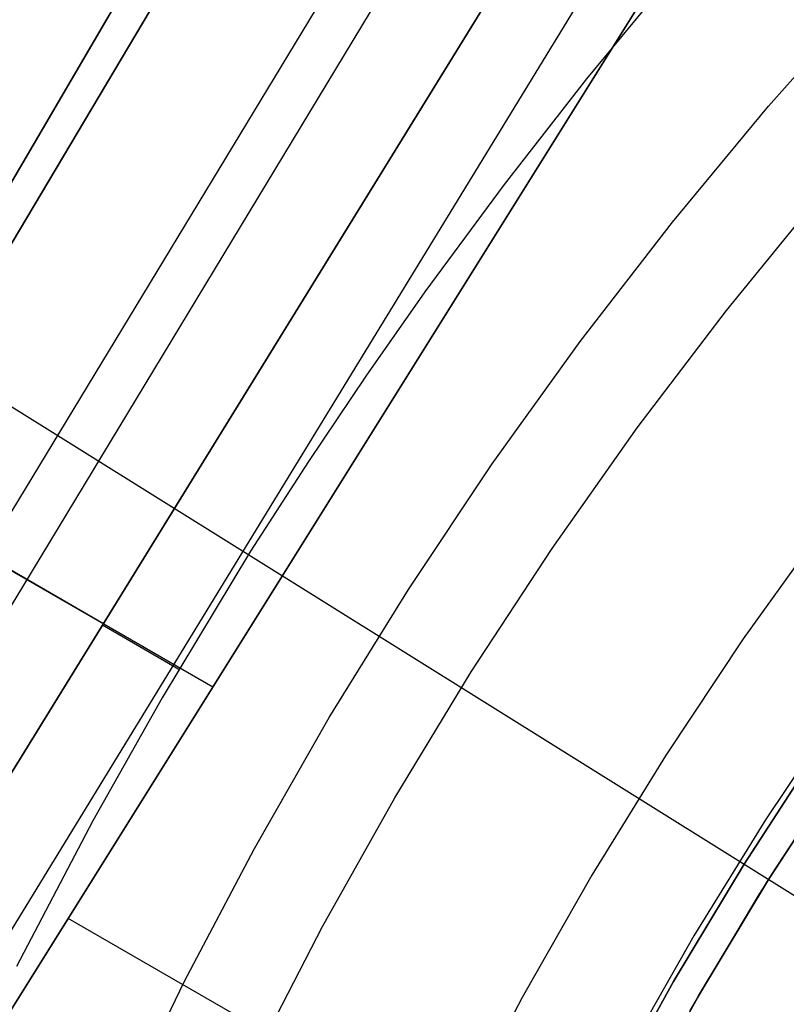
# Model space of a CAD drawing. Header units: millimetres. Extents: x 10871 to 12032, y -2698 to -1680.
# Tile 112 of 183: x 11373 to 11388, y -2010 to -1991. Entities that reach past the tile are written whole.
import ezdxf

# ---------------------------------------------------------------- set-up
doc = ezdxf.new("R2010")
doc.units = ezdxf.units.MM
for name, color, linetype in [('1', 7, 'Continuous'), ('color', 7, 'Continuous'), ('luz', 7, 'Continuous')]:
    doc.layers.add(name, color=color, linetype=linetype)

msp = doc.modelspace()

# ---------------------------------------------------------------- linework, layer by layer
at = {"layer": '1', "color": 7, "true_color": 0xffffff}
for p, q in [((11399.616, -1949.135, 64.896), (11340.389, -2050.327, 65.87)), ((11340.389, -2050.327, 65.87), (11399.616, -1949.135, 64.896)), ((11340.501, -2050.393, 59.865), (11400.465, -1949.628, 58.896)), ((11400.465, -1949.628, 58.896), (11340.501, -2050.393, 59.865)), ((11403.12, -1951.171, 59.335), (11342.367, -2051.495, 59.879)), ((11403.888, -1951.618, 65.574), (11343.207, -2051.99, 65.953)), ((11405.788, -1952.722, 59.673), (11344.234, -2052.596, 59.894)), ((11344.234, -2052.596, 59.894), (11405.788, -1952.722, 59.673)), ((11406.945, -1953.395, 59.791), (11345.763, -2053.499, 59.902)), ((11408.186, -1954.116, 65.998), (11346.027, -2053.654, 65.998)), ((11346.027, -2053.654, 65.998), (11408.186, -1954.116, 65.998)), ((11386.016, -1990.098, 59.878), (11384.282, -1992.201, 59.867)), ((11386.016, -1990.098, 59.878), (11384.282, -1992.201, 59.867)), ((11384.282, -1992.201, 59.867), (11382.706, -1994.224, 59.859)), ((11384.282, -1992.201, 59.867), (11382.706, -1994.224, 59.859)), ((11382.706, -1994.224, 59.859), (11381.184, -1996.289, 59.853)), ((11382.706, -1994.224, 59.859), (11381.184, -1996.289, 59.853)), ((11381.184, -1996.289, 59.853), (11380.05, -1997.905, 59.85)), ((11381.184, -1996.289, 59.853), (11380.05, -1997.905, 59.85)), ((11380.05, -1997.905, 59.85), (11378.948, -1999.544, 59.848)), ((11380.05, -1997.905, 59.85), (11378.948, -1999.544, 59.848)), ((11378.948, -1999.544, 59.848), (11377.84, -2001.267, 59.849)), ((11378.948, -1999.544, 59.848), (11377.84, -2001.267, 59.849)), ((11370.472, -2000.028, 59.381), (11375.016, -2002.652, 59.783)), ((11388.86, -2000.755, 69.704), (11387.291, -2002.947, 69.704)), ((11388.86, -2000.755, 69.704), (11387.291, -2002.947, 69.704)), ((11374.734, -2002.499, 65.858), (11372.358, -2001.127, 65.653)), ((11377.84, -2001.267, 59.849), (11376.141, -2004.077, 59.852)), ((11377.84, -2001.267, 59.849), (11376.141, -2004.077, 59.852)), ((11377.114, -2003.873, 65.998), (11374.734, -2002.499, 65.858)), ((11374.998, -2002.681, 59.783), (11376.463, -2003.527, 59.851)), ((11387.291, -2002.947, 69.704), (11385.798, -2005.191, 69.704)), ((11387.291, -2002.947, 69.704), (11385.798, -2005.191, 69.704)), ((11376.141, -2004.077, 59.852), (11374.81, -2006.442, 59.857)), ((11376.141, -2004.077, 59.852), (11374.81, -2006.442, 59.857)), ((11389.168, -2004.242, 71.704), (11387.719, -2006.421, 71.704)), ((11389.168, -2004.242, 71.704), (11387.719, -2006.421, 71.704)), ((11385.798, -2005.191, 69.704), (11384.384, -2007.486, 69.704)), ((11385.798, -2005.191, 69.704), (11384.384, -2007.486, 69.704)), ((11387.306, -2007.271, 65.998), (11388.736, -2005.069, 65.998)), ((11388.736, -2005.069, 65.998), (11387.306, -2007.271, 65.998)), ((11387.777, -2007.566, 46.606), (11389.196, -2005.379, 46.606)), ((11387.777, -2007.566, 46.606), (11389.196, -2005.379, 46.606)), ((11389.196, -2005.379, 34.804), (11387.777, -2007.566, 34.804)), ((11387.777, -2007.566, 40.705), (11389.196, -2005.379, 40.705)), ((11387.777, -2007.566, 34.804), (11389.196, -2005.379, 34.804)), ((11374.81, -2006.442, 59.857), (11373.35, -2009.237, 59.866)), ((11374.81, -2006.442, 59.857), (11373.35, -2009.237, 59.866)), ((11387.719, -2006.421, 71.704), (11386.346, -2008.649, 71.704)), ((11387.719, -2006.421, 71.704), (11386.346, -2008.649, 71.704)), ((11385.954, -2009.522, 65.998), (11387.306, -2007.271, 65.998)), ((11387.306, -2007.271, 65.998), (11385.954, -2009.522, 65.998)), ((11384.384, -2007.486, 69.704), (11383.05, -2009.828, 69.704)), ((11384.384, -2007.486, 69.704), (11383.05, -2009.828, 69.704)), ((11386.434, -2009.8, 46.606), (11387.777, -2007.566, 46.606)), ((11386.434, -2009.8, 46.606), (11387.777, -2007.566, 46.606)), ((11387.777, -2007.566, 34.804), (11386.434, -2009.8, 34.804)), ((11386.434, -2009.8, 40.705), (11387.777, -2007.566, 40.705)), ((11386.434, -2009.8, 34.804), (11387.777, -2007.566, 34.804)), ((11383.704, -2013.718, 65.998), (11374.341, -2008.313, 65.998)), ((11386.346, -2008.649, 71.704), (11385.05, -2010.923, 71.704)), ((11386.346, -2008.649, 71.704), (11385.05, -2010.923, 71.704)), ((11384.68, -2011.819, 65.998), (11385.954, -2009.522, 65.998)), ((11385.954, -2009.522, 65.998), (11384.68, -2011.819, 65.998)), ((11383.05, -2009.828, 69.704), (11381.797, -2012.215, 69.704)), ((11383.05, -2009.828, 69.704), (11381.797, -2012.215, 69.704)), ((11385.17, -2012.08, 46.606), (11386.434, -2009.8, 46.606)), ((11385.17, -2012.08, 46.606), (11386.434, -2009.8, 46.606)), ((11386.434, -2009.8, 34.804), (11385.17, -2012.08, 34.804)), ((11385.17, -2012.08, 40.705), (11386.434, -2009.8, 40.705)), ((11385.17, -2012.08, 34.804), (11386.434, -2009.8, 34.804))]:
    msp.add_line(p, q, dxfattribs=at)
at = {"layer": 'color', "color": 254, "true_color": 0xcad1ee}
for p, q in [((11387.777, -1992.721, 9.992), (11389.699, -1990.559, 9.992)), ((11385.931, -1994.949, 9.992), (11387.777, -1992.721, 9.992)), ((11386.97, -1996.643, 8.613), (11388.758, -1994.448, 8.613)), ((11384.163, -1997.24, 9.992), (11385.931, -1994.949, 9.992)), ((11385.258, -1998.898, 8.613), (11386.97, -1996.643, 8.613)), ((11382.475, -1999.59, 9.992), (11384.163, -1997.24, 9.992)), ((11383.626, -2001.211, 8.613), (11385.258, -1998.898, 8.613)), ((11380.869, -2001.997, 9.992), (11382.475, -1999.59, 9.992)), ((11382.074, -2003.579, 8.613), (11383.626, -2001.211, 8.613)), ((11379.347, -2004.458, 9.992), (11380.869, -2001.997, 9.992)), ((11380.605, -2005.999, 8.613), (11382.074, -2003.579, 8.613)), ((11377.911, -2006.97, 9.992), (11379.347, -2004.458, 9.992)), ((11387.834, -2007.475, 13.749), (11389.231, -2005.329, 13.749)), ((11387.596, -2007.857, 34.804), (11388.995, -2005.679, 34.804)), ((11387.596, -2007.857, 24.276), (11388.995, -2005.679, 24.276)), ((11379.22, -2008.468, 8.613), (11380.605, -2005.999, 8.613)), ((11376.563, -2009.53, 9.992), (11377.911, -2006.97, 9.992)), ((11386.511, -2009.668, 13.749), (11387.834, -2007.475, 13.749)), ((11386.272, -2010.083, 34.804), (11387.596, -2007.857, 34.804)), ((11386.272, -2010.083, 24.276), (11387.596, -2007.857, 24.276)), ((11377.922, -2010.984, 8.613), (11379.22, -2008.468, 8.613)), ((11375.304, -2012.135, 9.992), (11376.563, -2009.53, 9.992)), ((11385.264, -2011.905, 13.749), (11386.511, -2009.668, 13.749))]:
    msp.add_line(p, q, dxfattribs=at)
at = {"layer": 'luz', "color": 254, "true_color": 0xcad1ee}
for p, q in [((11324.342, -1967.929, -42.746), (11578.425, -2126.681, -42.746)), ((11324.342, -1967.929, -41.246), (11578.425, -2126.681, -41.246))]:
    msp.add_line(p, q, dxfattribs=at)

doc.saveas('drawing.dxf')
